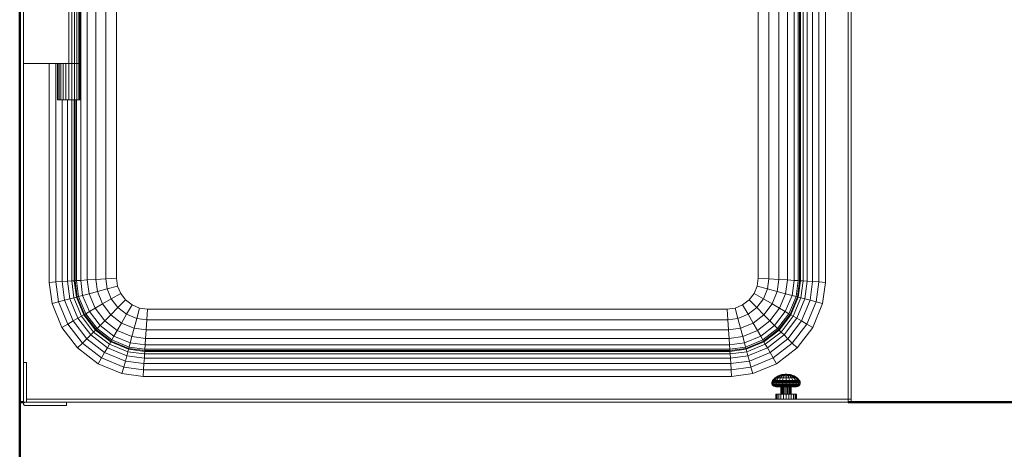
# Model space of a CAD drawing. Header units: millimetres. Extents: x -121 to 17420, y 1231 to 43130.
# Tile 36 of 57: x 12563 to 13515, y 41130 to 41545. Entities that reach past the tile are written whole.
import ezdxf

# ---------------------------------------------------------------- set-up
doc = ezdxf.new("R2010")
doc.units = ezdxf.units.MM
for name, color, linetype, lineweight in [('A-WALL-____-MCUT', 113, 'Continuous', 50), ('A-WALL-____-OTLN', 113, 'Continuous', 20), ('M-EQPM-____-OTLN', 50, 'Continuous', 20)]:
    doc.layers.add(name, color=color, linetype=linetype, lineweight=lineweight)

# ---------------------------------------------------------------- blocks, each defined once
blk = doc.blocks.new('Прямая форма - 83 new-608728-В_Этаж 01_Канализация')
at = {"layer": 'M-EQPM-____-OTLN', "color": 9}
for p, q in [((-344.8, -382.27), (-344.8, 382.27)), ((-338.45, -381.85), (-338.45, 381.85)), ((-330.16, -381.31), (-330.16, 381.31)), ((330.16, -381.31), (330.16, 381.31)), ((338.45, -381.85), (338.45, 381.85)), ((344.8, 382.27), (344.8, -382.27)), ((348.8, 382.53), (348.8, -382.53)), ((350.16, -382.62), (350.16, 382.62)), ((351.01, 382.68), (351.01, -382.68)), ((353.51, 382.84), (353.51, -382.84)), ((357.48, 382.61), (357.48, -383.1)), ((-320.52, -380.68), (-320.52, 380.68)), ((-310.16, -380), (-310.16, 380)), ((310.16, -380), (310.16, 380)), ((320.52, -380.68), (320.52, 380.68)), ((362.66, 377.43), (362.66, -383.44)), ((368.69, 371.41), (368.69, -383.84)), ((375.16, 364.93), (375.16, -384.26)), ((397.16, -497), (397.16, 342.93)), ((400.16, 339.93), (400.16, -497)), ((310.16, -380), (310.16, 0)), ((-310.16, 0), (-310.16, -380)), ((-400.16, -173), (-400.16, -120)), ((-356.16, -173), (-356.16, -120)), ((-353.32, -173), (-353.32, -120)), ((-350.66, -173), (-350.66, -120)), ((-348.38, -173), (-348.38, -120)), ((-346.64, -173), (-346.64, -120)), ((-345.54, -173), (-345.54, -120)), ((-345.16, -173), (-345.16, -120)), ((-400.16, -173), (-400.16, -385.9)), ((-356.16, -173), (-400.16, -173)), ((-375.16, -384.26), (-375.16, -173)), ((-368.69, -173), (-368.69, -383.84)), ((-367.16, -208), (-367.16, -173)), ((-366.79, -208), (-366.79, -173)), ((-365.69, -208), (-365.69, -173)), ((-363.94, -208), (-363.94, -173)), ((-361.66, -208), (-361.66, -173)), ((-359.01, -208), (-359.01, -173)), ((-353.32, -173), (-356.16, -173)), ((-356.16, -173), (-353.32, -173)), ((-356.16, -208), (-356.16, -173)), ((-350.66, -173), (-353.32, -173)), ((-353.32, -173), (-350.66, -173)), ((-353.32, -208), (-353.32, -173)), ((-348.38, -173), (-350.66, -173)), ((-350.66, -173), (-348.38, -173)), ((-350.66, -208), (-350.66, -173)), ((-346.64, -173), (-348.38, -173)), ((-348.38, -173), (-346.64, -173)), ((-348.38, -208), (-348.38, -173)), ((-345.54, -173), (-346.64, -173)), ((-346.64, -173), (-345.54, -173)), ((-346.64, -208), (-346.64, -173)), ((-345.16, -173), (-345.54, -173)), ((-345.54, -173), (-345.16, -173)), ((-345.54, -208), (-345.54, -173)), ((-345.16, -208), (-345.16, -173)), ((-366.79, -208), (-367.16, -208)), ((-365.69, -208), (-366.79, -208)), ((-363.94, -208), (-365.69, -208)), ((-361.66, -208), (-363.94, -208)), ((-362.66, -208), (-362.66, -383.44)), ((-359.01, -208), (-361.66, -208)), ((-356.16, -208), (-359.01, -208)), ((-357.48, -208), (-357.48, -383.1)), ((-353.32, -208), (-356.16, -208)), ((-353.51, -208), (-353.51, -382.84)), ((-350.66, -208), (-353.32, -208)), ((-351.01, -208), (-351.01, -382.68)), ((-348.38, -208), (-350.66, -208)), ((-350.16, -208), (-350.16, -382.62)), ((-348.8, -382.53), (-348.8, -208)), ((-346.64, -208), (-348.38, -208)), ((-345.54, -208), (-346.64, -208)), ((-345.16, -208), (-345.54, -208)), ((-320.52, -380.68), (-330.16, -381.31)), ((-310.16, -380), (-320.52, -380.68)), ((-319.23, -390.47), (-320.52, -380.68)), ((-309.14, -387.76), (-310.16, -380)), ((-310.16, -380), (-309.14, -387.76)), ((309.14, -387.76), (310.16, -380)), ((309.14, -387.76), (310.16, -380)), ((320.52, -380.68), (310.16, -380)), ((319.23, -390.47), (320.52, -380.68)), ((330.16, -381.31), (320.52, -380.68)), ((-400.16, -461.5), (-400.16, -385.9)), ((-368.69, -383.84), (-375.16, -384.26)), ((-372.47, -404.73), (-375.16, -384.26)), ((-362.66, -383.44), (-368.69, -383.84)), ((-368.69, -383.84), (-366.16, -403.04)), ((-357.48, -383.1), (-362.66, -383.44)), ((-362.66, -383.44), (-360.29, -401.47)), ((-353.51, -382.84), (-357.48, -383.1)), ((-357.48, -383.1), (-355.24, -400.12)), ((-351.01, -382.68), (-353.51, -382.84)), ((-353.51, -382.84), (-351.37, -399.08)), ((-350.16, -382.62), (-351.01, -382.68)), ((-351.01, -382.68), (-348.94, -398.43)), ((-348.8, -382.53), (-350.16, -382.62)), ((-350.16, -382.62), (-348.11, -398.21)), ((-344.8, -382.27), (-348.8, -382.53)), ((-346.78, -397.85), (-348.8, -382.53)), ((-338.45, -381.85), (-344.8, -382.27)), ((-342.89, -396.81), (-344.8, -382.27)), ((-330.16, -381.31), (-338.45, -381.85)), ((-336.7, -395.15), (-338.45, -381.85)), ((-328.63, -392.99), (-330.16, -381.31)), ((-309.14, -387.76), (-319.23, -390.47)), ((-306.14, -395), (-309.14, -387.76)), ((-309.14, -387.76), (-306.14, -395)), ((306.14, -395), (309.14, -387.76)), ((306.14, -395), (309.14, -387.76)), ((319.23, -390.47), (309.14, -387.76)), ((328.63, -392.99), (330.16, -381.31)), ((338.45, -381.85), (330.16, -381.31)), ((336.7, -395.15), (338.45, -381.85)), ((344.8, -382.27), (338.45, -381.85)), ((344.8, -382.27), (342.89, -396.81)), ((348.8, -382.53), (344.8, -382.27)), ((348.8, -382.53), (346.78, -397.85)), ((348.11, -398.21), (350.16, -382.62)), ((350.16, -382.62), (348.8, -382.53)), ((348.94, -398.43), (351.01, -382.68)), ((351.01, -382.68), (350.16, -382.62)), ((353.51, -382.84), (351.01, -382.68)), ((353.51, -382.84), (351.37, -399.08)), ((353.51, -382.84), (357.48, -383.1)), ((357.48, -383.1), (355.24, -400.12)), ((357.48, -383.1), (362.66, -383.44)), ((362.66, -383.44), (360.29, -401.47)), ((362.66, -383.44), (368.69, -383.84)), ((368.69, -383.84), (366.16, -403.04)), ((368.69, -383.84), (375.16, -384.26)), ((375.16, -384.26), (372.47, -404.73)), ((-351.37, -399.08), (-355.24, -400.12)), ((-348.94, -398.43), (-351.37, -399.08)), ((-351.37, -399.08), (-344.01, -416.86)), ((-348.11, -398.21), (-348.94, -398.43)), ((-348.94, -398.43), (-341.83, -415.6)), ((-346.78, -397.85), (-348.11, -398.21)), ((-348.11, -398.21), (-341.08, -415.17)), ((-342.89, -396.81), (-346.78, -397.85)), ((-339.89, -414.49), (-346.78, -397.85)), ((-336.7, -395.15), (-342.89, -396.81)), ((-336.4, -412.47), (-342.89, -396.81)), ((-328.63, -392.99), (-336.7, -395.15)), ((-330.85, -409.26), (-336.7, -395.15)), ((-319.23, -390.47), (-328.63, -392.99)), ((-323.61, -405.09), (-328.63, -392.99)), ((-315.19, -400.22), (-319.23, -390.47)), ((-306.14, -395), (-315.19, -400.22)), ((-301.38, -401.21), (-306.14, -395)), ((-306.14, -395), (-301.38, -401.21)), ((301.38, -401.21), (306.14, -395)), ((301.38, -401.21), (306.14, -395)), ((315.19, -400.22), (306.14, -395)), ((315.19, -400.22), (319.23, -390.47)), ((328.63, -392.99), (319.23, -390.47)), ((323.61, -405.09), (328.63, -392.99)), ((336.7, -395.15), (328.63, -392.99)), ((336.7, -395.15), (330.85, -409.26)), ((342.89, -396.81), (336.4, -412.47)), ((342.89, -396.81), (336.7, -395.15)), ((346.78, -397.85), (339.89, -414.49)), ((341.08, -415.17), (348.11, -398.21)), ((341.83, -415.6), (348.94, -398.43)), ((346.78, -397.85), (342.89, -396.81)), ((344.01, -416.86), (351.37, -399.08)), ((348.11, -398.21), (346.78, -397.85)), ((348.94, -398.43), (348.11, -398.21)), ((351.37, -399.08), (348.94, -398.43)), ((351.37, -399.08), (355.24, -400.12)), ((-366.16, -403.04), (-372.47, -404.73)), ((-372.47, -404.73), (-362.92, -427.78)), ((-360.29, -401.47), (-366.16, -403.04)), ((-366.16, -403.04), (-357.27, -424.52)), ((-355.24, -400.12), (-360.29, -401.47)), ((-360.29, -401.47), (-352, -421.48)), ((-355.24, -400.12), (-347.48, -418.87)), ((-330.85, -409.26), (-336.4, -412.47)), ((-323.61, -405.09), (-330.85, -409.26)), ((-321.55, -421.39), (-330.85, -409.26)), ((-315.19, -400.22), (-323.61, -405.09)), ((-315.64, -415.48), (-323.61, -405.09)), ((-315.64, -415.48), (-308.76, -408.6)), ((-308.76, -408.6), (-315.19, -400.22)), ((-308.76, -408.6), (-301.38, -401.21)), ((-300.38, -415.02), (-308.76, -408.6)), ((-295.16, -405.98), (-301.38, -401.21)), ((-301.38, -401.21), (-295.16, -405.98)), ((-300.38, -415.02), (-295.16, -405.98)), ((-287.93, -408.98), (-295.16, -405.98)), ((-295.16, -405.98), (-287.93, -408.98)), ((-290.63, -419.06), (-287.93, -408.98)), ((-280.16, -410), (-287.93, -408.98)), ((-287.93, -408.98), (-280.16, -410)), ((280.16, -410), (287.93, -408.98)), ((280.16, -410), (287.93, -408.98)), ((287.93, -408.98), (295.16, -405.98)), ((287.93, -408.98), (295.16, -405.98)), ((290.63, -419.06), (287.93, -408.98)), ((295.16, -405.98), (301.38, -401.21)), ((295.16, -405.98), (301.38, -401.21)), ((300.38, -415.02), (295.16, -405.98)), ((300.38, -415.02), (308.76, -408.6)), ((308.76, -408.6), (301.38, -401.21)), ((308.76, -408.6), (315.19, -400.22)), ((315.64, -415.48), (308.76, -408.6)), ((323.61, -405.09), (315.19, -400.22)), ((315.64, -415.48), (323.61, -405.09)), ((330.85, -409.26), (321.55, -421.39)), ((330.85, -409.26), (323.61, -405.09)), ((336.4, -412.47), (330.85, -409.26)), ((355.24, -400.12), (347.48, -418.87)), ((360.29, -401.47), (352, -421.48)), ((355.24, -400.12), (360.29, -401.47)), ((366.16, -403.04), (357.27, -424.52)), ((360.29, -401.47), (366.16, -403.04)), ((372.47, -404.73), (362.92, -427.78)), ((366.16, -403.04), (372.47, -404.73)), ((-344.01, -416.86), (-347.48, -418.87)), ((-341.83, -415.6), (-344.01, -416.86)), ((-344.01, -416.86), (-332.29, -432.13)), ((-341.08, -415.17), (-341.83, -415.6)), ((-341.83, -415.6), (-330.51, -430.35)), ((-339.89, -414.49), (-341.08, -415.17)), ((-341.08, -415.17), (-329.9, -429.74)), ((-336.4, -412.47), (-339.89, -414.49)), ((-328.93, -428.77), (-339.89, -414.49)), ((-326.08, -425.92), (-336.4, -412.47)), ((-321.55, -421.39), (-315.64, -415.48)), ((-305.25, -423.45), (-315.64, -415.48)), ((-305.25, -423.45), (-300.38, -415.02)), ((-290.63, -419.06), (-300.38, -415.02)), ((-280.84, -420.35), (-280.16, -410)), ((-280.16, -410), (280.16, -410)), ((-280.16, -410), (280.16, -410)), ((280.84, -420.35), (280.16, -410)), ((290.63, -419.06), (300.38, -415.02)), ((305.25, -423.45), (300.38, -415.02)), ((315.64, -415.48), (305.25, -423.45)), ((321.55, -421.39), (315.64, -415.48)), ((336.4, -412.47), (326.08, -425.92)), ((339.89, -414.49), (328.93, -428.77)), ((329.9, -429.74), (341.08, -415.17)), ((330.51, -430.35), (341.83, -415.6)), ((332.29, -432.13), (344.01, -416.86)), ((339.89, -414.49), (336.4, -412.47)), ((341.08, -415.17), (339.89, -414.49)), ((341.83, -415.6), (341.08, -415.17)), ((344.01, -416.86), (341.83, -415.6)), ((347.48, -418.87), (344.01, -416.86)), ((-357.27, -424.52), (-362.92, -427.78)), ((-362.92, -427.78), (-347.73, -447.57)), ((-352, -421.48), (-357.27, -424.52)), ((-357.27, -424.52), (-343.12, -442.96)), ((-347.48, -418.87), (-352, -421.48)), ((-352, -421.48), (-338.82, -438.66)), ((-347.48, -418.87), (-335.13, -434.96)), ((-328.93, -428.77), (-326.08, -425.92)), ((-326.08, -425.92), (-321.55, -421.39)), ((-312.63, -436.24), (-326.08, -425.92)), ((-309.43, -430.69), (-321.55, -421.39)), ((-309.43, -430.69), (-305.25, -423.45)), ((-293.15, -428.46), (-305.25, -423.45)), ((-293.15, -428.46), (-290.63, -419.06)), ((-280.84, -420.35), (-290.63, -419.06)), ((-281.47, -430), (-280.84, -420.35)), ((280.84, -420.35), (-280.84, -420.35)), ((290.63, -419.06), (280.84, -420.35)), ((281.47, -430), (280.84, -420.35)), ((293.15, -428.46), (290.63, -419.06)), ((305.25, -423.45), (293.15, -428.46)), ((309.43, -430.69), (305.25, -423.45)), ((321.55, -421.39), (309.43, -430.69)), ((326.08, -425.92), (312.63, -436.24)), ((326.08, -425.92), (321.55, -421.39)), ((328.93, -428.77), (326.08, -425.92)), ((347.48, -418.87), (335.13, -434.96)), ((352, -421.48), (338.82, -438.66)), ((357.27, -424.52), (343.12, -442.96)), ((347.48, -418.87), (352, -421.48)), ((362.92, -427.78), (347.73, -447.57)), ((352, -421.48), (357.27, -424.52)), ((357.27, -424.52), (362.92, -427.78)), ((-338.82, -438.66), (-335.13, -434.96)), ((-335.13, -434.96), (-332.29, -432.13)), ((-335.13, -434.96), (-319.03, -447.32)), ((-332.29, -432.13), (-330.51, -430.35)), ((-332.29, -432.13), (-317.02, -443.85)), ((-330.51, -430.35), (-329.9, -429.74)), ((-330.51, -430.35), (-315.76, -441.66)), ((-329.9, -429.74), (-328.93, -428.77)), ((-329.9, -429.74), (-315.34, -440.92)), ((-314.65, -439.73), (-328.93, -428.77)), ((-314.65, -439.73), (-312.63, -436.24)), ((-312.63, -436.24), (-309.43, -430.69)), ((-296.97, -442.73), (-312.63, -436.24)), ((-295.31, -436.53), (-309.43, -430.69)), ((-296.97, -442.73), (-295.31, -436.53)), ((-295.31, -436.53), (-293.15, -428.46)), ((-282.02, -438.28), (-295.31, -436.53)), ((-281.47, -430), (-293.15, -428.46)), ((-282.02, -438.28), (-281.47, -430)), ((281.47, -430), (-281.47, -430)), ((293.15, -428.46), (281.47, -430)), ((282.02, -438.28), (281.47, -430)), ((295.31, -436.53), (282.02, -438.28)), ((295.31, -436.53), (293.15, -428.46)), ((309.43, -430.69), (295.31, -436.53)), ((296.97, -442.73), (295.31, -436.53)), ((312.63, -436.24), (296.97, -442.73)), ((312.63, -436.24), (309.43, -430.69)), ((314.65, -439.73), (312.63, -436.24)), ((328.93, -428.77), (314.65, -439.73)), ((315.34, -440.92), (329.9, -429.74)), ((315.76, -441.66), (330.51, -430.35)), ((317.02, -443.85), (332.29, -432.13)), ((319.03, -447.32), (335.13, -434.96)), ((329.9, -429.74), (328.93, -428.77)), ((330.51, -430.35), (329.9, -429.74)), ((332.29, -432.13), (330.51, -430.35)), ((335.13, -434.96), (332.29, -432.13)), ((335.13, -434.96), (338.82, -438.66)), ((-347.73, -447.57), (-343.12, -442.96)), ((-343.12, -442.96), (-338.82, -438.66)), ((-343.12, -442.96), (-324.68, -457.11)), ((-338.82, -438.66), (-321.64, -451.84)), ((-321.64, -451.84), (-319.03, -447.32)), ((-319.03, -447.32), (-317.02, -443.85)), ((-319.03, -447.32), (-300.28, -455.08)), ((-317.02, -443.85), (-315.76, -441.66)), ((-317.02, -443.85), (-299.24, -451.21)), ((-315.76, -441.66), (-315.34, -440.92)), ((-315.76, -441.66), (-298.59, -448.78)), ((-315.34, -440.92), (-314.65, -439.73)), ((-315.34, -440.92), (-298.37, -447.95)), ((-298.01, -446.62), (-314.65, -439.73)), ((-298.37, -447.95), (-298.01, -446.62)), ((-298.01, -446.62), (-296.97, -442.73)), ((-282.69, -448.64), (-298.01, -446.62)), ((-282.43, -444.64), (-296.97, -442.73)), ((-282.69, -448.64), (-282.43, -444.64)), ((-282.43, -444.64), (-282.02, -438.28)), ((282.43, -444.64), (-282.43, -444.64)), ((282.02, -438.28), (-282.02, -438.28)), ((282.43, -444.64), (282.02, -438.28)), ((296.97, -442.73), (282.43, -444.64)), ((282.69, -448.64), (282.43, -444.64)), ((298.01, -446.62), (282.69, -448.64)), ((298.01, -446.62), (296.97, -442.73)), ((314.65, -439.73), (298.01, -446.62)), ((298.37, -447.95), (298.01, -446.62)), ((298.37, -447.95), (315.34, -440.92)), ((298.59, -448.78), (315.76, -441.66)), ((299.24, -451.21), (317.02, -443.85)), ((300.28, -455.08), (319.03, -447.32)), ((315.34, -440.92), (314.65, -439.73)), ((315.76, -441.66), (315.34, -440.92)), ((317.02, -443.85), (315.76, -441.66)), ((319.03, -447.32), (317.02, -443.85)), ((321.64, -451.84), (319.03, -447.32)), ((338.82, -438.66), (321.64, -451.84)), ((343.12, -442.96), (324.68, -457.11)), ((338.82, -438.66), (343.12, -442.96)), ((343.12, -442.96), (347.73, -447.57)), ((-347.73, -447.57), (-327.94, -462.76)), ((-324.68, -457.11), (-321.64, -451.84)), ((-321.64, -451.84), (-301.63, -460.13)), ((-301.63, -460.13), (-300.28, -455.08)), ((-300.28, -455.08), (-299.24, -451.21)), ((-300.28, -455.08), (-283.26, -457.32)), ((-299.24, -451.21), (-298.59, -448.78)), ((-299.24, -451.21), (-283, -453.35)), ((-298.59, -448.78), (-298.37, -447.95)), ((-298.59, -448.78), (-282.84, -450.85)), ((-298.37, -447.95), (-282.78, -450)), ((-283.26, -457.32), (-283, -453.35)), ((-283, -453.35), (-282.84, -450.85)), ((-283, -453.35), (283, -453.35)), ((-282.84, -450.85), (-282.78, -450)), ((-282.84, -450.85), (282.84, -450.85)), ((-282.78, -450), (-282.69, -448.64)), ((-282.78, -450), (282.78, -450)), ((282.69, -448.64), (-282.69, -448.64)), ((282.78, -450), (282.69, -448.64)), ((282.78, -450), (298.37, -447.95)), ((282.84, -450.85), (282.78, -450)), ((282.84, -450.85), (298.59, -448.78)), ((283, -453.35), (282.84, -450.85)), ((283, -453.35), (299.24, -451.21)), ((283.26, -457.32), (283, -453.35)), ((283.26, -457.32), (300.28, -455.08)), ((298.59, -448.78), (298.37, -447.95)), ((299.24, -451.21), (298.59, -448.78)), ((300.28, -455.08), (299.24, -451.21)), ((301.63, -460.13), (300.28, -455.08)), ((321.64, -451.84), (301.63, -460.13)), ((321.64, -451.84), (324.68, -457.11)), ((347.73, -447.57), (327.94, -462.76)), ((-397.16, -461.5), (-400.16, -461.5)), ((-400.16, -461.5), (-400.16, -500)), ((-397.16, -497), (-397.16, -461.5)), ((-327.94, -462.76), (-324.68, -457.11)), ((-304.9, -472.3), (-327.94, -462.76)), ((-324.68, -457.11), (-303.21, -466)), ((-304.9, -472.3), (-303.21, -466)), ((-303.21, -466), (-301.63, -460.13)), ((-303.21, -466), (-284, -468.53)), ((-301.63, -460.13), (-283.6, -462.5)), ((-284, -468.53), (-283.6, -462.5)), ((-283.6, -462.5), (-283.26, -457.32)), ((-283.6, -462.5), (283.6, -462.5)), ((-283.26, -457.32), (283.26, -457.32)), ((283.6, -462.5), (283.26, -457.32)), ((283.6, -462.5), (301.63, -460.13)), ((284, -468.53), (283.6, -462.5)), ((303.21, -466), (284, -468.53)), ((301.63, -460.13), (303.21, -466)), ((324.68, -457.11), (303.21, -466)), ((303.21, -466), (304.9, -472.3)), ((327.94, -462.76), (304.9, -472.3)), ((324.68, -457.11), (327.94, -462.76)), ((-284.42, -475), (-304.9, -472.3)), ((-284, -468.53), (-284.42, -475)), ((284.42, -475), (-284.42, -475)), ((284, -468.53), (-284, -468.53)), ((284, -468.53), (284.42, -475)), ((304.9, -472.3), (284.42, -475)), ((326.49, -476.43), (329.45, -474.4)), ((326.85, -476.43), (329.71, -474.4)), ((327.92, -476.43), (330.48, -474.4)), ((329.45, -474.4), (332.81, -473.13)), ((331.71, -474.4), (329.61, -476.43)), ((329.71, -474.4), (332.96, -473.13)), ((329.71, -474.4), (332.96, -473.13)), ((329.71, -474.4), (330.48, -474.4)), ((330.48, -474.4), (333.4, -473.13)), ((330.48, -474.4), (331.71, -474.4)), ((334.09, -473.13), (331.71, -474.4)), ((331.71, -474.4), (333.31, -474.4)), ((333.31, -474.4), (331.83, -476.43)), ((332.81, -473.13), (336.38, -472.7)), ((332.96, -473.13), (332.81, -473.13)), ((332.81, -473.13), (332.96, -473.13)), ((332.96, -473.13), (336.4, -472.7)), ((332.96, -473.13), (336.4, -472.7)), ((334.99, -473.13), (333.31, -474.4)), ((333.31, -474.4), (334.99, -473.13)), ((333.31, -474.4), (335.17, -474.4)), ((333.4, -473.13), (336.48, -472.7)), ((333.4, -473.13), (336.48, -472.7)), ((334.09, -473.13), (333.4, -473.13)), ((333.4, -473.13), (334.09, -473.13)), ((336.61, -472.7), (334.09, -473.13)), ((334.09, -473.13), (336.61, -472.7)), ((334.09, -473.13), (334.99, -473.13)), ((334.99, -473.13), (334.09, -473.13)), ((335.17, -474.4), (334.4, -476.43)), ((336.77, -472.7), (334.99, -473.13)), ((334.99, -473.13), (336.77, -472.7)), ((334.99, -473.13), (336.04, -473.13)), ((336.04, -473.13), (334.99, -473.13)), ((336.04, -473.13), (335.17, -474.4)), ((335.17, -474.4), (337.16, -474.4)), ((336.96, -472.7), (336.04, -473.13)), ((336.04, -473.13), (336.96, -472.7)), ((336.04, -473.13), (337.16, -473.13)), ((336.4, -472.7), (336.38, -472.7)), ((336.38, -472.7), (336.4, -472.7)), ((336.48, -472.7), (336.4, -472.7)), ((336.4, -472.7), (336.48, -472.7)), ((336.61, -472.7), (336.48, -472.7)), ((336.48, -472.7), (336.61, -472.7)), ((336.77, -472.7), (336.61, -472.7)), ((336.61, -472.7), (336.77, -472.7)), ((336.96, -472.7), (336.77, -472.7)), ((336.96, -472.7), (336.77, -472.7)), ((337.16, -472.7), (336.96, -472.7)), ((337.16, -472.7), (336.96, -472.7)), ((337.16, -473.13), (337.16, -472.7)), ((337.37, -472.7), (337.16, -472.7)), ((337.37, -472.7), (337.16, -472.7)), ((337.16, -473.13), (337.16, -472.7)), ((337.16, -474.4), (337.16, -473.13)), ((337.16, -473.13), (338.29, -473.13)), ((337.16, -476.43), (337.16, -474.4)), ((337.16, -474.4), (339.16, -474.4)), ((338.29, -473.13), (337.37, -472.7)), ((337.37, -472.7), (337.55, -472.7)), ((337.55, -472.7), (337.37, -472.7)), ((338.29, -473.13), (337.37, -472.7)), ((337.55, -472.7), (337.72, -472.7)), ((337.72, -472.7), (337.55, -472.7)), ((339.34, -473.13), (337.55, -472.7)), ((339.34, -473.13), (337.55, -472.7)), ((337.72, -472.7), (337.84, -472.7)), ((337.84, -472.7), (337.72, -472.7)), ((340.24, -473.13), (337.72, -472.7)), ((340.24, -473.13), (337.72, -472.7)), ((337.84, -472.7), (337.92, -472.7)), ((337.92, -472.7), (337.84, -472.7)), ((340.93, -473.13), (337.84, -472.7)), ((340.93, -473.13), (337.84, -472.7)), ((337.92, -472.7), (337.95, -472.7)), ((337.95, -472.7), (337.92, -472.7)), ((341.36, -473.13), (337.92, -472.7)), ((341.36, -473.13), (337.92, -472.7)), ((341.51, -473.13), (337.95, -472.7)), ((339.16, -474.4), (338.29, -473.13)), ((338.29, -473.13), (339.34, -473.13)), ((339.34, -473.13), (338.29, -473.13)), ((339.93, -476.43), (339.16, -474.4)), ((339.16, -474.4), (341.02, -474.4)), ((339.34, -473.13), (340.24, -473.13)), ((340.24, -473.13), (339.34, -473.13)), ((341.02, -474.4), (339.34, -473.13)), ((341.02, -474.4), (339.34, -473.13)), ((340.24, -473.13), (340.93, -473.13)), ((340.93, -473.13), (340.24, -473.13)), ((342.61, -474.4), (340.24, -473.13)), ((343.84, -474.4), (340.93, -473.13)), ((341.02, -474.4), (342.61, -474.4)), ((342.5, -476.43), (341.02, -474.4)), ((341.36, -473.13), (341.51, -473.13)), ((341.51, -473.13), (341.36, -473.13)), ((344.61, -474.4), (341.36, -473.13)), ((344.61, -474.4), (341.36, -473.13)), ((344.87, -474.4), (341.51, -473.13)), ((342.61, -474.4), (343.84, -474.4)), ((344.71, -476.43), (342.61, -474.4)), ((343.84, -474.4), (344.61, -474.4)), ((346.41, -476.43), (343.84, -474.4)), ((347.47, -476.43), (344.61, -474.4)), ((347.84, -476.43), (344.87, -474.4)), ((323.42, -481), (323.62, -480.01)), ((323.89, -481), (323.42, -481)), ((323.42, -481), (323.89, -481)), ((323.49, -482.02), (323.42, -481)), ((323.96, -482.02), (323.49, -482.02)), ((323.49, -482.02), (323.96, -482.02)), ((323.84, -482.98), (323.49, -482.02)), ((323.62, -480.01), (324.09, -479.1)), ((324.29, -482.98), (323.84, -482.98)), ((323.84, -482.98), (324.29, -482.98)), ((324.43, -483.81), (323.84, -482.98)), ((323.89, -481), (324.09, -480.01)), ((323.89, -481), (325.26, -481)), ((323.96, -482.02), (323.89, -481)), ((323.96, -482.02), (325.32, -482.02)), ((324.29, -482.98), (323.96, -482.02)), ((324.29, -482.98), (323.96, -482.02)), ((324.09, -479.1), (326.49, -476.43)), ((324.54, -479.1), (324.09, -479.1)), ((324.09, -479.1), (324.54, -479.1)), ((324.09, -480.01), (324.54, -479.1)), ((324.09, -480.01), (324.54, -479.1)), ((325.44, -480.01), (324.09, -480.01)), ((324.09, -480.01), (325.44, -480.01)), ((325.62, -482.98), (324.29, -482.98)), ((324.29, -482.98), (325.62, -482.98)), ((324.86, -483.81), (324.29, -482.98)), ((324.86, -483.81), (324.29, -482.98)), ((324.86, -483.81), (324.43, -483.81)), ((324.43, -483.81), (324.86, -483.81)), ((325.22, -484.46), (324.43, -483.81)), ((324.54, -479.1), (326.85, -476.43)), ((324.54, -479.1), (325.84, -479.1)), ((326.13, -483.81), (324.86, -483.81)), ((324.86, -483.81), (326.13, -483.81)), ((325.62, -484.46), (324.86, -483.81)), ((325.62, -484.46), (324.86, -483.81)), ((325.62, -484.46), (325.22, -484.46)), ((325.22, -484.46), (325.62, -484.46)), ((326.15, -484.86), (325.22, -484.46)), ((325.26, -481), (325.44, -480.01)), ((325.26, -481), (327.45, -481)), ((325.32, -482.02), (325.26, -481)), ((325.32, -482.02), (327.5, -482.02)), ((325.62, -482.98), (325.32, -482.02)), ((325.44, -480.01), (325.84, -479.1)), ((325.44, -480.01), (327.59, -480.01)), ((325.62, -482.98), (327.74, -482.98)), ((326.13, -483.81), (325.62, -482.98)), ((326.82, -484.46), (325.62, -484.46)), ((325.62, -484.46), (326.82, -484.46)), ((326.53, -484.86), (325.62, -484.46)), ((326.53, -484.86), (325.62, -484.46)), ((325.84, -479.1), (327.92, -476.43)), ((325.84, -479.1), (327.92, -479.1)), ((326.13, -483.81), (328.16, -483.81)), ((326.82, -484.46), (326.13, -483.81)), ((326.82, -484.46), (326.13, -483.81)), ((326.53, -484.86), (326.15, -484.86)), ((326.15, -484.86), (326.53, -484.86)), ((327.16, -485), (326.15, -484.86)), ((326.85, -476.43), (326.49, -476.43)), ((326.49, -476.43), (326.85, -476.43)), ((327.63, -484.86), (326.53, -484.86)), ((326.53, -484.86), (327.63, -484.86)), ((327.5, -485), (326.53, -484.86)), ((327.5, -485), (326.53, -484.86)), ((328.72, -484.46), (326.82, -484.46)), ((326.82, -484.46), (328.72, -484.46)), ((327.63, -484.86), (326.82, -484.46)), ((327.63, -484.86), (326.82, -484.46)), ((326.85, -476.43), (327.92, -476.43)), ((327.5, -485), (327.16, -485)), ((327.16, -485), (327.5, -485)), ((327.59, -480.01), (327.45, -481)), ((327.45, -481), (330.29, -481)), ((327.45, -481), (327.5, -482.02)), ((327.5, -482.02), (330.33, -482.02)), ((327.5, -482.02), (327.74, -482.98)), ((328.5, -485), (327.5, -485)), ((327.5, -485), (328.5, -485)), ((327.92, -479.1), (327.59, -480.01)), ((327.59, -480.01), (330.39, -480.01)), ((329.38, -484.86), (327.63, -484.86)), ((327.63, -484.86), (329.38, -484.86)), ((328.5, -485), (327.63, -484.86)), ((328.5, -485), (327.63, -484.86)), ((327.74, -482.98), (330.5, -482.98)), ((327.74, -482.98), (328.16, -483.81)), ((327.92, -476.43), (329.61, -476.43)), ((329.61, -476.43), (327.92, -479.1)), ((327.92, -479.1), (330.63, -479.1)), ((328.16, -483.81), (330.79, -483.81)), ((328.16, -483.81), (328.72, -484.46)), ((330.09, -485), (328.5, -485)), ((328.5, -485), (330.09, -485)), ((328.72, -484.46), (331.19, -484.46)), ((328.72, -484.46), (329.38, -484.86)), ((329.38, -484.86), (328.72, -484.46)), ((329.38, -484.86), (331.66, -484.86)), ((331.66, -484.86), (329.38, -484.86)), ((329.38, -484.86), (330.09, -485)), ((330.09, -485), (329.38, -484.86)), ((329.61, -476.43), (331.83, -476.43)), ((330.09, -485), (332.16, -485)), ((332.16, -485), (330.09, -485)), ((330.39, -480.01), (330.29, -481)), ((330.29, -481), (333.61, -481)), ((330.29, -481), (330.33, -482.02)), ((330.33, -482.02), (333.62, -482.02)), ((330.33, -482.02), (330.5, -482.98)), ((330.63, -479.1), (330.39, -480.01)), ((330.39, -480.01), (333.66, -480.01)), ((330.5, -482.98), (333.71, -482.98)), ((330.5, -482.98), (330.79, -483.81)), ((331.83, -476.43), (330.63, -479.1)), ((330.63, -479.1), (333.78, -479.1)), ((330.79, -483.81), (333.87, -483.81)), ((330.79, -483.81), (331.19, -484.46)), ((331.19, -484.46), (334.07, -484.46)), ((331.19, -484.46), (331.66, -484.86)), ((331.66, -484.86), (331.19, -484.46)), ((331.66, -484.86), (334.31, -484.86)), ((331.66, -484.86), (332.16, -485)), ((334.31, -484.86), (331.66, -484.86)), ((332.16, -485), (331.66, -484.86)), ((331.83, -476.43), (334.4, -476.43)), ((332.16, -485), (334.57, -485)), ((332.33, -485), (332.16, -485)), ((332.16, -485), (332.33, -485)), ((332.16, -492.2), (332.16, -485)), ((332.33, -485), (332.83, -485)), ((332.33, -492.2), (332.33, -485)), ((332.83, -485), (333.63, -485)), ((332.83, -492.2), (332.83, -485)), ((333.66, -480.01), (333.61, -481)), ((333.61, -481), (337.16, -481)), ((333.61, -481), (333.62, -482.02)), ((333.62, -482.02), (337.16, -482.02)), ((333.62, -482.02), (333.71, -482.98)), ((333.63, -485), (334.66, -485)), ((333.63, -485), (333.63, -492.2)), ((333.78, -479.1), (333.66, -480.01)), ((333.66, -480.01), (337.16, -480.01)), ((333.71, -482.98), (337.16, -482.98)), ((333.71, -482.98), (333.87, -483.81)), ((334.4, -476.43), (333.78, -479.1)), ((333.78, -479.1), (337.16, -479.1)), ((333.87, -483.81), (337.16, -483.81)), ((333.87, -483.81), (334.07, -484.46)), ((334.07, -484.46), (337.16, -484.46)), ((334.07, -484.46), (334.31, -484.86)), ((334.31, -484.86), (334.07, -484.46)), ((334.31, -484.86), (337.16, -484.86)), ((334.31, -484.86), (334.57, -485)), ((337.16, -484.86), (334.31, -484.86)), ((334.57, -485), (334.31, -484.86)), ((334.4, -476.43), (337.16, -476.43)), ((334.57, -485), (337.16, -485)), ((334.66, -485), (335.87, -485)), ((334.66, -485), (334.66, -492.2)), ((335.87, -485), (337.16, -485)), ((335.87, -485), (335.87, -492.2)), ((337.16, -479.1), (337.16, -476.43)), ((337.16, -476.43), (339.93, -476.43)), ((337.16, -480.01), (337.16, -479.1)), ((337.16, -479.1), (340.55, -479.1)), ((337.16, -481), (337.16, -480.01)), ((337.16, -480.01), (340.67, -480.01)), ((337.16, -482.02), (337.16, -481)), ((337.16, -481), (340.72, -481)), ((337.16, -482.98), (337.16, -482.02)), ((337.16, -482.02), (340.7, -482.02)), ((337.16, -483.81), (337.16, -482.98)), ((337.16, -482.98), (340.61, -482.98)), ((337.16, -484.46), (337.16, -483.81)), ((337.16, -483.81), (340.46, -483.81)), ((337.16, -484.86), (337.16, -484.46)), ((337.16, -484.46), (340.25, -484.46)), ((337.16, -484.86), (337.16, -484.46)), ((337.16, -485), (337.16, -484.86)), ((337.16, -484.86), (340.01, -484.86)), ((340.01, -484.86), (337.16, -484.86)), ((337.16, -485), (337.16, -484.86)), ((337.16, -485), (339.75, -485)), ((337.16, -492.2), (337.16, -485)), ((337.16, -485), (338.46, -485)), ((338.46, -492.2), (338.46, -485)), ((338.46, -485), (339.66, -485)), ((339.66, -485), (340.7, -485)), ((339.66, -492.2), (339.66, -485)), ((339.75, -485), (340.01, -484.86)), ((339.75, -485), (340.01, -484.86)), ((339.75, -485), (342.16, -485)), ((340.55, -479.1), (339.93, -476.43)), ((339.93, -476.43), (342.5, -476.43)), ((340.01, -484.86), (340.25, -484.46)), ((340.01, -484.86), (340.25, -484.46)), ((340.01, -484.86), (342.67, -484.86)), ((342.67, -484.86), (340.01, -484.86)), ((340.25, -484.46), (340.46, -483.81)), ((340.25, -484.46), (343.14, -484.46)), ((340.46, -483.81), (340.61, -482.98)), ((340.46, -483.81), (343.53, -483.81)), ((340.67, -480.01), (340.55, -479.1)), ((340.55, -479.1), (343.7, -479.1)), ((340.61, -482.98), (340.7, -482.02)), ((340.61, -482.98), (343.83, -482.98)), ((340.72, -481), (340.67, -480.01)), ((340.67, -480.01), (343.93, -480.01)), ((340.7, -482.02), (340.72, -481)), ((340.7, -482.02), (344, -482.02)), ((340.7, -485), (341.49, -485)), ((340.7, -492.2), (340.7, -485)), ((340.72, -481), (344.03, -481)), ((341.49, -485), (341.99, -485)), ((341.49, -492.2), (341.49, -485)), ((341.99, -485), (342.16, -485)), ((342.16, -485), (341.99, -485)), ((341.99, -492.2), (341.99, -485)), ((342.16, -485), (342.67, -484.86)), ((342.16, -485), (342.67, -484.86)), ((342.16, -485), (344.23, -485)), ((344.23, -485), (342.16, -485)), ((342.16, -492.2), (342.16, -485)), ((342.5, -476.43), (344.71, -476.43)), ((343.7, -479.1), (342.5, -476.43)), ((342.67, -484.86), (343.14, -484.46)), ((342.67, -484.86), (343.14, -484.46)), ((342.67, -484.86), (344.95, -484.86)), ((344.95, -484.86), (342.67, -484.86)), ((343.14, -484.46), (343.53, -483.81)), ((343.14, -484.46), (345.61, -484.46)), ((343.53, -483.81), (343.83, -482.98)), ((343.53, -483.81), (346.17, -483.81)), ((343.7, -479.1), (346.41, -479.1)), ((343.93, -480.01), (343.7, -479.1)), ((343.83, -482.98), (344, -482.02)), ((343.83, -482.98), (346.59, -482.98)), ((343.93, -480.01), (346.74, -480.01)), ((344.03, -481), (343.93, -480.01)), ((344, -482.02), (344.03, -481)), ((344, -482.02), (346.83, -482.02)), ((344.03, -481), (346.88, -481)), ((344.23, -485), (344.95, -484.86)), ((344.23, -485), (344.95, -484.86)), ((344.23, -485), (345.82, -485)), ((345.82, -485), (344.23, -485)), ((344.71, -476.43), (346.41, -476.43)), ((346.41, -479.1), (344.71, -476.43)), ((344.95, -484.86), (345.61, -484.46)), ((344.95, -484.86), (345.61, -484.46)), ((344.95, -484.86), (346.7, -484.86)), ((346.7, -484.86), (344.95, -484.86)), ((345.61, -484.46), (346.17, -483.81)), ((345.61, -484.46), (347.51, -484.46)), ((347.51, -484.46), (345.61, -484.46)), ((345.82, -485), (346.7, -484.86)), ((345.82, -485), (346.7, -484.86)), ((345.82, -485), (346.82, -485)), ((346.82, -485), (345.82, -485)), ((346.17, -483.81), (346.59, -482.98)), ((346.17, -483.81), (348.19, -483.81)), ((346.41, -476.43), (347.47, -476.43)), ((348.48, -479.1), (346.41, -476.43)), ((346.41, -479.1), (348.48, -479.1)), ((346.74, -480.01), (346.41, -479.1)), ((346.59, -482.98), (346.83, -482.02)), ((346.59, -482.98), (348.7, -482.98)), ((346.7, -484.86), (347.51, -484.46)), ((346.7, -484.86), (347.51, -484.46)), ((346.7, -484.86), (347.8, -484.86)), ((347.8, -484.86), (346.7, -484.86)), ((346.74, -480.01), (348.89, -480.01)), ((346.88, -481), (346.74, -480.01)), ((346.82, -485), (347.8, -484.86)), ((346.82, -485), (347.8, -484.86)), ((346.82, -485), (347.16, -485)), ((347.16, -485), (346.82, -485)), ((346.83, -482.02), (346.88, -481)), ((346.83, -482.02), (349, -482.02)), ((346.88, -481), (349.06, -481)), ((347.16, -485), (348.17, -484.86)), ((347.47, -476.43), (347.84, -476.43)), ((347.84, -476.43), (347.47, -476.43)), ((349.79, -479.1), (347.47, -476.43)), ((347.51, -484.46), (348.19, -483.81)), ((347.51, -484.46), (348.19, -483.81)), ((347.51, -484.46), (348.7, -484.46)), ((348.7, -484.46), (347.51, -484.46)), ((347.8, -484.86), (348.7, -484.46)), ((347.8, -484.86), (348.7, -484.46)), ((347.8, -484.86), (348.17, -484.86)), ((348.17, -484.86), (347.8, -484.86)), ((350.23, -479.1), (347.84, -476.43)), ((348.17, -484.86), (349.11, -484.46)), ((348.19, -483.81), (348.7, -482.98)), ((348.19, -483.81), (349.47, -483.81)), ((349.47, -483.81), (348.19, -483.81)), ((348.48, -479.1), (349.79, -479.1)), ((348.89, -480.01), (348.48, -479.1)), ((348.7, -482.98), (349, -482.02)), ((348.7, -484.46), (349.47, -483.81)), ((348.7, -484.46), (349.47, -483.81)), ((348.7, -484.46), (349.11, -484.46)), ((349.11, -484.46), (348.7, -484.46)), ((349.06, -481), (348.89, -480.01)), ((349, -482.02), (349.06, -481)), ((349.06, -481), (350.44, -481)), ((349.1, -480.01), (350.24, -480.01)), ((350.24, -480.01), (349.1, -480.01)), ((349.1, -482.02), (350.37, -482.02)), ((349.1, -482.98), (350.03, -482.98)), ((350.03, -482.98), (349.1, -482.98)), ((349.11, -484.46), (349.9, -483.81)), ((349.47, -483.81), (350.03, -482.98)), ((349.47, -483.81), (350.03, -482.98)), ((349.47, -483.81), (349.9, -483.81)), ((349.9, -483.81), (349.47, -483.81)), ((349.79, -479.1), (350.23, -479.1)), ((350.23, -479.1), (349.79, -479.1)), ((350.24, -480.01), (349.79, -479.1)), ((350.24, -480.01), (349.79, -479.1)), ((349.9, -483.81), (350.49, -482.98)), ((350.03, -482.98), (350.37, -482.02)), ((350.03, -482.98), (350.37, -482.02)), ((350.03, -482.98), (350.49, -482.98)), ((350.49, -482.98), (350.03, -482.98)), ((350.7, -480.01), (350.23, -479.1)), ((350.44, -481), (350.24, -480.01)), ((350.37, -482.02), (350.44, -481)), ((350.37, -482.02), (350.83, -482.02)), ((350.83, -482.02), (350.37, -482.02)), ((350.44, -481), (350.9, -481)), ((350.9, -481), (350.44, -481)), ((350.49, -482.98), (350.83, -482.02)), ((350.9, -481), (350.7, -480.01)), ((350.83, -482.02), (350.9, -481)), ((327.16, -492.2), (327.5, -492.2)), ((327.16, -492.2), (327.16, -497)), ((327.5, -492.2), (328.5, -492.2)), ((327.5, -492.2), (327.5, -497)), ((328.5, -492.2), (330.09, -492.2)), ((328.5, -492.2), (328.5, -497)), ((330.09, -492.2), (332.16, -492.2)), ((330.09, -492.2), (330.09, -497)), ((332.16, -492.2), (334.57, -492.2)), ((332.16, -492.2), (332.16, -497)), ((334.57, -492.2), (337.16, -492.2)), ((334.57, -492.2), (334.57, -497)), ((337.16, -497), (337.16, -492.2)), ((337.16, -492.2), (339.75, -492.2)), ((339.75, -497), (339.75, -492.2)), ((339.75, -492.2), (342.16, -492.2)), ((342.16, -492.2), (344.23, -492.2)), ((342.16, -492.2), (342.16, -497)), ((344.23, -492.2), (345.82, -492.2)), ((344.23, -492.2), (344.23, -497)), ((345.82, -492.2), (346.82, -492.2)), ((345.82, -492.2), (345.82, -497)), ((346.82, -492.2), (347.16, -492.2)), ((346.82, -492.2), (346.82, -497)), ((347.16, -492.2), (347.16, -497)), ((-400.16, -500), (-397.16, -500)), ((-400.16, -501.5), (-400.16, -500)), ((-399.96, -500.75), (-398.66, -500)), ((-399.96, -500.75), (-399.96, -502.25)), ((-399.96, -502.25), (-398.66, -503)), ((-398.66, -500), (-397.16, -500)), ((-398.66, -503), (-358.66, -503)), ((-397.16, -497), (397.16, -497)), ((-397.16, -500), (-397.16, -497)), ((397.16, -500), (-397.16, -500)), ((-358.66, -503), (-358.66, -500)), ((400.16, -497), (397.16, -497)), ((397.16, -497), (397.16, -500)), ((400.16, -497), (400.16, -500))]:
    blk.add_line(p, q, dxfattribs=at)
blk = doc.blocks.new('Прямая форма - FU - 054-608729-В_Этаж 01_Канализация')
blk.add_blockref('Прямая форма - 83 new-608728-В_Этаж 01_Канализация', (0, 0))
blk = doc.blocks.new('Прямая форма - 83 new-608798-В_Этаж 01_Канализация')
at = {"layer": 'A-WALL-____-MCUT', "color": 253}
for p, q in [((3500, 0), (3500, 100)), ((1175.83, 0), (2699.07, 0)), ((3496.4, 0), (3500, 0))]:
    blk.add_line(p, q, dxfattribs=at)
blk = doc.blocks.new('Прямая форма - SW - 005-608799-В_Этаж 01_Канализация')
blk.add_blockref('Прямая форма - 83 new-608798-В_Этаж 01_Канализация', (0, 0))
blk = doc.blocks.new('Прямая форма - 83 new-608919-В_Этаж 01_Канализация')
at = {"layer": 'A-WALL-____-MCUT', "color": 253}
blk.add_line((2900, -100), (6700, -100), dxfattribs=at)
blk = doc.blocks.new('Прямая форма - SW - 005-608920-В_Этаж 01_Канализация')
blk.add_blockref('Прямая форма - 83 new-608919-В_Этаж 01_Канализация', (0, 0))
blk = doc.blocks.new('83 new_ifc_RVT-1-В_Этаж 01_Канализация')
at = {"layer": 'A-WALL-____-OTLN', "color": 9, "lineweight": 20}
for name, p, rotation in [('Прямая форма - SW - 005-608920-В_Этаж 01_Канализация', (26610.28, 35775.83), 90), ('Прямая форма - SW - 005-608799-В_Этаж 01_Канализация', (30210.28, 41175.83), 180)]:
    blk.add_blockref(name, p, dxfattribs=dict(at, rotation=rotation))
at = {"layer": 'M-EQPM-____-OTLN', "color": 9, "lineweight": 20}
blk.add_blockref('Прямая форма - FU - 054-608729-В_Этаж 01_Канализация', (27114.05, 41675.83), dxfattribs=at)

msp = doc.modelspace()

# ---------------------------------------------------------------- block references
at = {"lineweight": 9}
msp.add_blockref('83 new_ifc_RVT-1-В_Этаж 01_Канализация', (-14146.9061, 0), dxfattribs=at)

doc.saveas('drawing.dxf')
